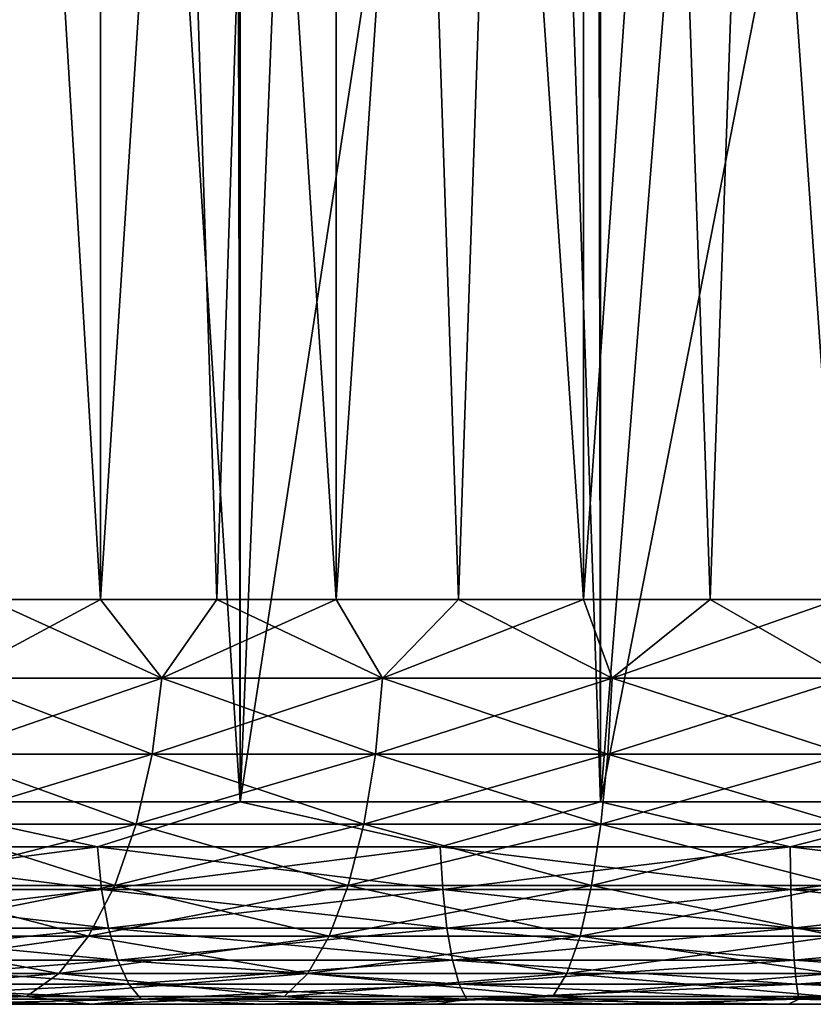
# Model space of a CAD drawing. Extents: x -265 to 265, y 0 to 1027.
# Tile 110 of 256: x 245.32 to 249.24, y 0 to 4.87. Entities that reach past the tile are written whole.
import ezdxf

# ---------------------------------------------------------------- set-up
doc = ezdxf.new("R2010")
doc.units = 0
doc.header["$LTSCALE"] = 65.185185
for name, color, linetype in [('245', 7, 'CONTINUOUS'), ('247', 7, 'CONTINUOUS'), ('248', 7, 'CONTINUOUS'), ('249', 7, 'CONTINUOUS'), ('250', 7, 'CONTINUOUS'), ('272', 7, 'CONTINUOUS'), ('273', 7, 'CONTINUOUS'), ('274', 7, 'CONTINUOUS'), ('275', 7, 'CONTINUOUS')]:
    doc.layers.add(name, color=color, linetype=linetype)

msp = doc.modelspace()

# ---------------------------------------------------------------- linework, layer by layer
at = {"layer": '245', "color": 7, "linetype": 'CONTINUOUS'}
for points in [[(245.6757, 0, 10.4398), (244.8462, 0, 13.0169), (244.35, 0, 9.7861), (245.6757, 0, 10.4398)], [(244.8462, 0, -13.0169), (245.6737, 0, -13.3148), (244.35, 0, -9.7861), (244.8462, 0, -13.0169)], [(244.35, 0, -9.7861), (245.6737, 0, -13.3148), (245.6757, 0, -10.4398), (244.35, 0, -9.7861)], [(245.6737, 0, 13.3148), (244.8462, 0, 13.0169), (245.6757, 0, 10.4398), (245.6737, 0, 13.3148)], [(246.5183, 0, 13.5602), (245.6737, 0, 13.3148), (245.6757, 0, 10.4398), (246.5183, 0, 13.5602)], [(245.6737, 0, -13.3148), (246.5183, 0, -13.5602), (245.6757, 0, -10.4398), (245.6737, 0, -13.3148)], [(247.0753, 0, 10.915), (246.5183, 0, 13.5602), (245.6757, 0, 10.4398), (247.0753, 0, 10.915)], [(245.6757, 0, -10.4398), (246.5183, 0, -13.5602), (247.0753, 0, -10.915), (245.6757, 0, -10.4398)], [(247.3767, 0, 13.752), (246.5183, 0, 13.5602), (247.0753, 0, 10.915), (247.3767, 0, 13.752)], [(246.5183, 0, -13.5602), (247.3767, 0, -13.752), (247.0753, 0, -10.915), (246.5183, 0, -13.5602)], [(248.525, 0, 11.2033), (247.3767, 0, 13.752), (247.0753, 0, 10.915), (248.525, 0, 11.2033)], [(247.3767, 0, -13.752), (248.2453, 0, -13.8896), (247.0753, 0, -10.915), (247.3767, 0, -13.752)], [(247.0753, 0, -10.915), (248.2453, 0, -13.8896), (248.525, 0, -11.2033), (247.0753, 0, -10.915)], [(248.2453, 0, 13.8896), (247.3767, 0, 13.752), (248.525, 0, 11.2033), (248.2453, 0, 13.8896)], [(249.1209, 0, 13.9724), (248.2453, 0, 13.8896), (248.525, 0, 11.2033), (249.1209, 0, 13.9724)], [(248.2453, 0, -13.8896), (249.1209, 0, -13.9724), (248.525, 0, -11.2033), (248.2453, 0, -13.8896)], [(250, 0, 11.3), (249.1209, 0, 13.9724), (248.525, 0, 11.2033), (250, 0, 11.3)], [(249.1209, 0, -13.9724), (250, 0, -14), (248.525, 0, -11.2033), (249.1209, 0, -13.9724)], [(248.525, 0, -11.2033), (250, 0, -14), (250, 0, -11.3), (248.525, 0, -11.2033)], [(250, 0, 14), (249.1209, 0, 13.9724), (250, 0, 11.3), (250, 0, 14)]]:
    msp.add_3dface(points, dxfattribs=at)
at = {"layer": '247', "color": 7, "linetype": 'CONTINUOUS'}
for points in [[(244.6809, 1, 14.0252), (246.4103, 1, 14.5641), (244.6809, 1019, 14.0252), (244.6809, 1, 14.0252)], [(244.6809, 1019, 14.0252), (246.4103, 1, 14.5641), (246.4103, 1019, 14.5641), (244.6809, 1019, 14.0252)], [(246.4103, 1, 14.5641), (248.1919, 1, 14.8906), (246.4103, 1019, 14.5641), (246.4103, 1, 14.5641)], [(246.4103, 1019, 14.5641), (248.1919, 1, 14.8906), (248.1919, 1019, 14.8906), (246.4103, 1019, 14.5641)], [(248.1919, 1, 14.8906), (250, 1, 15), (248.1919, 1019, 14.8906), (248.1919, 1, 14.8906)], [(248.1919, 1019, 14.8906), (250, 1, 15), (250, 1019, 15), (248.1919, 1019, 14.8906)]]:
    msp.add_3dface(points, dxfattribs=at)
at = {"layer": '248', "color": 7, "linetype": 'CONTINUOUS'}
for points in [[(245.7587, 11.2208, -14.3879), (244.6809, 1, -14.0252), (244.7343, 11.7942, -14.0454), (245.7587, 11.2208, -14.3879)], [(246.4103, 1, -14.5641), (244.6809, 1, -14.0252), (245.7587, 11.2208, -14.3879), (246.4103, 1, -14.5641)], [(246.8073, 10.7875, -14.6563), (246.4103, 1, -14.5641), (245.7587, 11.2208, -14.3879), (246.8073, 10.7875, -14.6563)], [(247.8679, 10.486, -14.8477), (246.4103, 1, -14.5641), (246.8073, 10.7875, -14.6563), (247.8679, 10.486, -14.8477)], [(248.1919, 1, -14.8906), (246.4103, 1, -14.5641), (247.8679, 10.486, -14.8477), (248.1919, 1, -14.8906)], [(248.9331, 10.3086, -14.962), (248.1919, 1, -14.8906), (247.8679, 10.486, -14.8477), (248.9331, 10.3086, -14.962)], [(250, 10.25, -15), (248.1919, 1, -14.8906), (248.9331, 10.3086, -14.962), (250, 10.25, -15)], [(250, 1, -15), (248.1919, 1, -14.8906), (250, 10.25, -15), (250, 1, -15)]]:
    msp.add_3dface(points, dxfattribs=at)
at = {"layer": '249', "color": 7, "linetype": 'CONTINUOUS'}
for points in [[(244.6809, 1, 14.0252), (244.0686, 0.7786, 13.7504), (245.7051, 0.7786, 14.3461), (244.6809, 1, 14.0252)], [(246.4103, 1, 14.5641), (244.6809, 1, 14.0252), (245.7051, 0.7786, 14.3461), (246.4103, 1, 14.5641)], [(246.4103, 1, 14.5641), (245.7051, 0.7786, 14.3461), (247.3996, 0.7786, 14.7477), (246.4103, 1, 14.5641)], [(248.1919, 1, 14.8906), (246.4103, 1, 14.5641), (247.3996, 0.7786, 14.7477), (248.1919, 1, 14.8906)], [(248.1919, 1, 14.8906), (247.3996, 0.7786, 14.7477), (249.1293, 0.7786, 14.9498), (248.1919, 1, 14.8906)], [(250, 1, 15), (248.1919, 1, 14.8906), (249.1293, 0.7786, 14.9498), (250, 1, 15)], [(250, 1, 15), (249.1293, 0.7786, 14.9498), (250.8707, 0.7786, 14.9498), (250, 1, 15)], [(244.0979, 0.5669, 13.6827), (245.7262, 0.5669, 14.2753), (244.0686, 0.7786, 13.7504), (244.0979, 0.5669, 13.6827)], [(244.0686, 0.7786, 13.7504), (245.7262, 0.5669, 14.2753), (245.7051, 0.7786, 14.3461), (244.0686, 0.7786, 13.7504)], [(245.7262, 0.5669, 14.2753), (247.4124, 0.5669, 14.675), (245.7051, 0.7786, 14.3461), (245.7262, 0.5669, 14.2753)], [(245.7051, 0.7786, 14.3461), (247.4124, 0.5669, 14.675), (247.3996, 0.7786, 14.7477), (245.7051, 0.7786, 14.3461)], [(247.4124, 0.5669, 14.675), (249.1336, 0.5669, 14.8761), (247.3996, 0.7786, 14.7477), (247.4124, 0.5669, 14.675)], [(247.3996, 0.7786, 14.7477), (249.1336, 0.5669, 14.8761), (249.1293, 0.7786, 14.9498), (247.3996, 0.7786, 14.7477)], [(249.1336, 0.5669, 14.8761), (250.8664, 0.5669, 14.8761), (249.1293, 0.7786, 14.9498), (249.1336, 0.5669, 14.8761)], [(249.1293, 0.7786, 14.9498), (250.8664, 0.5669, 14.8761), (250.8707, 0.7786, 14.9498), (249.1293, 0.7786, 14.9498)], [(244.145, 0.377, 13.5733), (245.7604, 0.377, 14.1612), (244.0979, 0.5669, 13.6827), (244.145, 0.377, 13.5733)], [(244.0979, 0.5669, 13.6827), (245.7604, 0.377, 14.1612), (245.7262, 0.5669, 14.2753), (244.0979, 0.5669, 13.6827)], [(245.7604, 0.377, 14.1612), (247.4331, 0.377, 14.5577), (245.7262, 0.5669, 14.2753), (245.7604, 0.377, 14.1612)], [(245.7262, 0.5669, 14.2753), (247.4331, 0.377, 14.5577), (247.4124, 0.5669, 14.675), (245.7262, 0.5669, 14.2753)], [(247.4331, 0.377, 14.5577), (249.1405, 0.377, 14.7572), (247.4124, 0.5669, 14.675), (247.4331, 0.377, 14.5577)], [(247.4124, 0.5669, 14.675), (249.1405, 0.377, 14.7572), (249.1336, 0.5669, 14.8761), (247.4124, 0.5669, 14.675)], [(249.1405, 0.377, 14.7572), (250.8595, 0.377, 14.7572), (249.1336, 0.5669, 14.8761), (249.1405, 0.377, 14.7572)], [(249.1336, 0.5669, 14.8761), (250.8595, 0.377, 14.7572), (250.8664, 0.5669, 14.8761), (249.1336, 0.5669, 14.8761)], [(244.2078, 0.2184, 13.4278), (245.8058, 0.2184, 14.0095), (244.145, 0.377, 13.5733), (244.2078, 0.2184, 13.4278)], [(244.145, 0.377, 13.5733), (245.8058, 0.2184, 14.0095), (245.7604, 0.377, 14.1612), (244.145, 0.377, 13.5733)], [(245.8058, 0.2184, 14.0095), (247.4606, 0.2184, 14.4017), (245.7604, 0.377, 14.1612), (245.8058, 0.2184, 14.0095)], [(245.7604, 0.377, 14.1612), (247.4606, 0.2184, 14.4017), (247.4331, 0.377, 14.5577), (245.7604, 0.377, 14.1612)], [(247.4606, 0.2184, 14.4017), (249.1497, 0.2184, 14.5991), (247.4331, 0.377, 14.5577), (247.4606, 0.2184, 14.4017)], [(247.4331, 0.377, 14.5577), (249.1497, 0.2184, 14.5991), (249.1405, 0.377, 14.7572), (247.4331, 0.377, 14.5577)], [(249.1497, 0.2184, 14.5991), (250.8503, 0.2184, 14.5991), (249.1405, 0.377, 14.7572), (249.1497, 0.2184, 14.5991)], [(249.1405, 0.377, 14.7572), (250.8503, 0.2184, 14.5991), (250.8595, 0.377, 14.7572), (249.1405, 0.377, 14.7572)], [(244.283, 0.0991, 13.2536), (245.8603, 0.0991, 13.8277), (244.2078, 0.2184, 13.4278), (244.283, 0.0991, 13.2536)], [(244.2078, 0.2184, 13.4278), (245.8603, 0.0991, 13.8277), (245.8058, 0.2184, 14.0095), (244.2078, 0.2184, 13.4278)], [(245.8603, 0.0991, 13.8277), (247.4935, 0.0991, 14.2148), (245.8058, 0.2184, 14.0095), (245.8603, 0.0991, 13.8277)], [(245.8058, 0.2184, 14.0095), (247.4935, 0.0991, 14.2148), (247.4606, 0.2184, 14.4017), (245.8058, 0.2184, 14.0095)], [(247.4935, 0.0991, 14.2148), (249.1607, 0.0991, 14.4097), (247.4606, 0.2184, 14.4017), (247.4935, 0.0991, 14.2148)], [(247.4606, 0.2184, 14.4017), (249.1607, 0.0991, 14.4097), (249.1497, 0.2184, 14.5991), (247.4606, 0.2184, 14.4017)], [(249.1607, 0.0991, 14.4097), (250.8393, 0.0991, 14.4097), (249.1497, 0.2184, 14.5991), (249.1607, 0.0991, 14.4097)], [(249.1497, 0.2184, 14.5991), (250.8393, 0.0991, 14.4097), (250.8503, 0.2184, 14.5991), (249.1497, 0.2184, 14.5991)], [(244.3667, 0.0251, 13.0593), (245.9209, 0.0251, 13.625), (244.283, 0.0991, 13.2536), (244.3667, 0.0251, 13.0593)], [(244.283, 0.0991, 13.2536), (245.9209, 0.0251, 13.625), (245.8603, 0.0991, 13.8277), (244.283, 0.0991, 13.2536)], [(245.9209, 0.0251, 13.625), (247.5303, 0.0251, 14.0064), (245.8603, 0.0991, 13.8277), (245.9209, 0.0251, 13.625)], [(245.8603, 0.0991, 13.8277), (247.5303, 0.0251, 14.0064), (247.4935, 0.0991, 14.2148), (245.8603, 0.0991, 13.8277)], [(247.5303, 0.0251, 14.0064), (249.173, 0.0251, 14.1985), (247.4935, 0.0991, 14.2148), (247.5303, 0.0251, 14.0064)], [(247.4935, 0.0991, 14.2148), (249.173, 0.0251, 14.1985), (249.1607, 0.0991, 14.4097), (247.4935, 0.0991, 14.2148)], [(249.173, 0.0251, 14.1985), (250.827, 0.0251, 14.1985), (249.1607, 0.0991, 14.4097), (249.173, 0.0251, 14.1985)], [(249.1607, 0.0991, 14.4097), (250.827, 0.0251, 14.1985), (250.8393, 0.0991, 14.4097), (249.1607, 0.0991, 14.4097)], [(244.8462, 0, 13.0169), (245.6737, 0, 13.3148), (244.3667, 0.0251, 13.0593), (244.8462, 0, 13.0169)], [(244.3667, 0.0251, 13.0593), (245.6737, 0, 13.3148), (245.9209, 0.0251, 13.625), (244.3667, 0.0251, 13.0593)], [(245.6737, 0, 13.3148), (246.5183, 0, 13.5602), (245.9209, 0.0251, 13.625), (245.6737, 0, 13.3148)], [(246.5183, 0, 13.5602), (247.3767, 0, 13.752), (245.9209, 0.0251, 13.625), (246.5183, 0, 13.5602)], [(245.9209, 0.0251, 13.625), (247.3767, 0, 13.752), (247.5303, 0.0251, 14.0064), (245.9209, 0.0251, 13.625)], [(247.3767, 0, 13.752), (248.2453, 0, 13.8896), (247.5303, 0.0251, 14.0064), (247.3767, 0, 13.752)], [(248.2453, 0, 13.8896), (249.1209, 0, 13.9724), (247.5303, 0.0251, 14.0064), (248.2453, 0, 13.8896)], [(247.5303, 0.0251, 14.0064), (249.1209, 0, 13.9724), (249.173, 0.0251, 14.1985), (247.5303, 0.0251, 14.0064)], [(249.1209, 0, 13.9724), (250, 0, 14), (249.173, 0.0251, 14.1985), (249.1209, 0, 13.9724)], [(249.173, 0.0251, 14.1985), (250, 0, 14), (250.827, 0.0251, 14.1985), (249.173, 0.0251, 14.1985)]]:
    msp.add_3dface(points, dxfattribs=at)
at = {"layer": '250', "color": 7, "linetype": 'CONTINUOUS'}
for points in [[(244.6809, 1, -14.0252), (245.7051, 0.7786, -14.3461), (244.0686, 0.7786, -13.7504), (244.6809, 1, -14.0252)], [(244.6809, 1, -14.0252), (246.4103, 1, -14.5641), (245.7051, 0.7786, -14.3461), (244.6809, 1, -14.0252)], [(246.4103, 1, -14.5641), (247.3996, 0.7786, -14.7477), (245.7051, 0.7786, -14.3461), (246.4103, 1, -14.5641)], [(246.4103, 1, -14.5641), (248.1919, 1, -14.8906), (247.3996, 0.7786, -14.7477), (246.4103, 1, -14.5641)], [(248.1919, 1, -14.8906), (249.1293, 0.7786, -14.9498), (247.3996, 0.7786, -14.7477), (248.1919, 1, -14.8906)], [(248.1919, 1, -14.8906), (250, 1, -15), (249.1293, 0.7786, -14.9498), (248.1919, 1, -14.8906)], [(250, 1, -15), (250.8707, 0.7786, -14.9498), (249.1293, 0.7786, -14.9498), (250, 1, -15)], [(245.7051, 0.7786, -14.3461), (244.0979, 0.5669, -13.6827), (244.0686, 0.7786, -13.7504), (245.7051, 0.7786, -14.3461)], [(245.7262, 0.5669, -14.2753), (244.0979, 0.5669, -13.6827), (245.7051, 0.7786, -14.3461), (245.7262, 0.5669, -14.2753)], [(247.3996, 0.7786, -14.7477), (245.7262, 0.5669, -14.2753), (245.7051, 0.7786, -14.3461), (247.3996, 0.7786, -14.7477)], [(247.4124, 0.5669, -14.675), (245.7262, 0.5669, -14.2753), (247.3996, 0.7786, -14.7477), (247.4124, 0.5669, -14.675)], [(249.1293, 0.7786, -14.9498), (247.4124, 0.5669, -14.675), (247.3996, 0.7786, -14.7477), (249.1293, 0.7786, -14.9498)], [(249.1336, 0.5669, -14.8761), (247.4124, 0.5669, -14.675), (249.1293, 0.7786, -14.9498), (249.1336, 0.5669, -14.8761)], [(250.8707, 0.7786, -14.9498), (249.1336, 0.5669, -14.8761), (249.1293, 0.7786, -14.9498), (250.8707, 0.7786, -14.9498)], [(250.8664, 0.5669, -14.8761), (249.1336, 0.5669, -14.8761), (250.8707, 0.7786, -14.9498), (250.8664, 0.5669, -14.8761)], [(245.7262, 0.5669, -14.2753), (244.145, 0.377, -13.5733), (244.0979, 0.5669, -13.6827), (245.7262, 0.5669, -14.2753)], [(245.7604, 0.377, -14.1612), (244.145, 0.377, -13.5733), (245.7262, 0.5669, -14.2753), (245.7604, 0.377, -14.1612)], [(247.4124, 0.5669, -14.675), (245.7604, 0.377, -14.1612), (245.7262, 0.5669, -14.2753), (247.4124, 0.5669, -14.675)], [(247.4331, 0.377, -14.5577), (245.7604, 0.377, -14.1612), (247.4124, 0.5669, -14.675), (247.4331, 0.377, -14.5577)], [(249.1336, 0.5669, -14.8761), (247.4331, 0.377, -14.5577), (247.4124, 0.5669, -14.675), (249.1336, 0.5669, -14.8761)], [(249.1405, 0.377, -14.7572), (247.4331, 0.377, -14.5577), (249.1336, 0.5669, -14.8761), (249.1405, 0.377, -14.7572)], [(250.8664, 0.5669, -14.8761), (249.1405, 0.377, -14.7572), (249.1336, 0.5669, -14.8761), (250.8664, 0.5669, -14.8761)], [(250.8595, 0.377, -14.7572), (249.1405, 0.377, -14.7572), (250.8664, 0.5669, -14.8761), (250.8595, 0.377, -14.7572)], [(245.7604, 0.377, -14.1612), (244.2078, 0.2184, -13.4278), (244.145, 0.377, -13.5733), (245.7604, 0.377, -14.1612)], [(245.8058, 0.2184, -14.0095), (244.2078, 0.2184, -13.4278), (245.7604, 0.377, -14.1612), (245.8058, 0.2184, -14.0095)], [(247.4331, 0.377, -14.5577), (245.8058, 0.2184, -14.0095), (245.7604, 0.377, -14.1612), (247.4331, 0.377, -14.5577)], [(247.4606, 0.2184, -14.4017), (245.8058, 0.2184, -14.0095), (247.4331, 0.377, -14.5577), (247.4606, 0.2184, -14.4017)], [(249.1405, 0.377, -14.7572), (247.4606, 0.2184, -14.4017), (247.4331, 0.377, -14.5577), (249.1405, 0.377, -14.7572)], [(249.1497, 0.2184, -14.5991), (247.4606, 0.2184, -14.4017), (249.1405, 0.377, -14.7572), (249.1497, 0.2184, -14.5991)], [(250.8595, 0.377, -14.7572), (249.1497, 0.2184, -14.5991), (249.1405, 0.377, -14.7572), (250.8595, 0.377, -14.7572)], [(250.8503, 0.2184, -14.5991), (249.1497, 0.2184, -14.5991), (250.8595, 0.377, -14.7572), (250.8503, 0.2184, -14.5991)], [(245.8058, 0.2184, -14.0095), (244.283, 0.0991, -13.2536), (244.2078, 0.2184, -13.4278), (245.8058, 0.2184, -14.0095)], [(245.8603, 0.0991, -13.8277), (244.283, 0.0991, -13.2536), (245.8058, 0.2184, -14.0095), (245.8603, 0.0991, -13.8277)], [(247.4606, 0.2184, -14.4017), (245.8603, 0.0991, -13.8277), (245.8058, 0.2184, -14.0095), (247.4606, 0.2184, -14.4017)], [(247.4935, 0.0991, -14.2148), (245.8603, 0.0991, -13.8277), (247.4606, 0.2184, -14.4017), (247.4935, 0.0991, -14.2148)], [(249.1497, 0.2184, -14.5991), (247.4935, 0.0991, -14.2148), (247.4606, 0.2184, -14.4017), (249.1497, 0.2184, -14.5991)], [(249.1607, 0.0991, -14.4097), (247.4935, 0.0991, -14.2148), (249.1497, 0.2184, -14.5991), (249.1607, 0.0991, -14.4097)], [(250.8503, 0.2184, -14.5991), (249.1607, 0.0991, -14.4097), (249.1497, 0.2184, -14.5991), (250.8503, 0.2184, -14.5991)], [(250.8393, 0.0991, -14.4097), (249.1607, 0.0991, -14.4097), (250.8503, 0.2184, -14.5991), (250.8393, 0.0991, -14.4097)], [(245.8603, 0.0991, -13.8277), (244.3667, 0.0251, -13.0593), (244.283, 0.0991, -13.2536), (245.8603, 0.0991, -13.8277)], [(245.9209, 0.0251, -13.625), (244.3667, 0.0251, -13.0593), (245.8603, 0.0991, -13.8277), (245.9209, 0.0251, -13.625)], [(247.4935, 0.0991, -14.2148), (245.9209, 0.0251, -13.625), (245.8603, 0.0991, -13.8277), (247.4935, 0.0991, -14.2148)], [(247.5303, 0.0251, -14.0064), (245.9209, 0.0251, -13.625), (247.4935, 0.0991, -14.2148), (247.5303, 0.0251, -14.0064)], [(249.1607, 0.0991, -14.4097), (247.5303, 0.0251, -14.0064), (247.4935, 0.0991, -14.2148), (249.1607, 0.0991, -14.4097)], [(249.173, 0.0251, -14.1985), (247.5303, 0.0251, -14.0064), (249.1607, 0.0991, -14.4097), (249.173, 0.0251, -14.1985)], [(250.8393, 0.0991, -14.4097), (249.173, 0.0251, -14.1985), (249.1607, 0.0991, -14.4097), (250.8393, 0.0991, -14.4097)], [(250.827, 0.0251, -14.1985), (249.173, 0.0251, -14.1985), (250.8393, 0.0991, -14.4097), (250.827, 0.0251, -14.1985)], [(245.9209, 0.0251, -13.625), (244.8462, 0, -13.0169), (244.3667, 0.0251, -13.0593), (245.9209, 0.0251, -13.625)], [(245.6737, 0, -13.3148), (244.8462, 0, -13.0169), (245.9209, 0.0251, -13.625), (245.6737, 0, -13.3148)], [(246.5183, 0, -13.5602), (245.6737, 0, -13.3148), (245.9209, 0.0251, -13.625), (246.5183, 0, -13.5602)], [(247.5303, 0.0251, -14.0064), (246.5183, 0, -13.5602), (245.9209, 0.0251, -13.625), (247.5303, 0.0251, -14.0064)], [(247.3767, 0, -13.752), (246.5183, 0, -13.5602), (247.5303, 0.0251, -14.0064), (247.3767, 0, -13.752)], [(248.2453, 0, -13.8896), (247.3767, 0, -13.752), (247.5303, 0.0251, -14.0064), (248.2453, 0, -13.8896)], [(249.173, 0.0251, -14.1985), (248.2453, 0, -13.8896), (247.5303, 0.0251, -14.0064), (249.173, 0.0251, -14.1985)], [(249.1209, 0, -13.9724), (248.2453, 0, -13.8896), (249.173, 0.0251, -14.1985), (249.1209, 0, -13.9724)], [(250, 0, -14), (249.1209, 0, -13.9724), (249.173, 0.0251, -14.1985), (250, 0, -14)], [(250.827, 0.0251, -14.1985), (250, 0, -14), (249.173, 0.0251, -14.1985), (250.827, 0.0251, -14.1985)]]:
    msp.add_3dface(points, dxfattribs=at)
at = {"layer": '272', "color": 7, "linetype": 'CONTINUOUS'}
for points in [[(244.6369, 20, 7.5978), (245.7214, 20, 8.2573), (244.6369, 2, 7.5978), (244.6369, 20, 7.5978)], [(244.6369, 2, 7.5978), (245.7214, 20, 8.2573), (245.1679, 2, 7.9461), (244.6369, 2, 7.5978)], [(245.1679, 2, 7.9461), (245.7214, 20, 8.2573), (245.7214, 2, 8.2573), (245.1679, 2, 7.9461)], [(245.7214, 20, 8.2573), (246.8856, 20, 8.763), (245.7214, 2, 8.2573), (245.7214, 20, 8.2573)], [(245.7214, 2, 8.2573), (246.8856, 20, 8.763), (246.2949, 2, 8.5301), (245.7214, 2, 8.2573)], [(246.2949, 2, 8.5301), (246.8856, 20, 8.763), (246.8856, 2, 8.763), (246.2949, 2, 8.5301)], [(246.8856, 20, 8.763), (248.1079, 20, 9.1055), (246.8856, 2, 8.763), (246.8856, 20, 8.763)], [(246.8856, 2, 8.763), (248.1079, 20, 9.1055), (247.4909, 2, 8.9551), (246.8856, 2, 8.763)], [(247.4909, 2, 8.9551), (248.1079, 20, 9.1055), (248.1079, 2, 9.1055), (247.4909, 2, 8.9551)], [(248.1079, 20, 9.1055), (249.3653, 20, 9.2783), (248.1079, 2, 9.1055), (248.1079, 20, 9.1055)], [(248.1079, 2, 9.1055), (249.3653, 20, 9.2783), (248.7337, 2, 9.2134), (248.1079, 2, 9.1055)], [(248.7337, 2, 9.2134), (249.3653, 20, 9.2783), (249.3653, 2, 9.2783), (248.7337, 2, 9.2134)]]:
    msp.add_3dface(points, dxfattribs=at)
at = {"layer": '273', "color": 7, "linetype": 'CONTINUOUS'}
for points in [[(245.7214, 20, -8.2573), (244.6369, 20, -7.5978), (245.7214, 2, -8.2573), (245.7214, 20, -8.2573)], [(245.7214, 2, -8.2573), (244.6369, 20, -7.5978), (245.1679, 2, -7.9461), (245.7214, 2, -8.2573)], [(246.8856, 20, -8.763), (245.7214, 20, -8.2573), (246.8856, 2, -8.763), (246.8856, 20, -8.763)], [(246.8856, 2, -8.763), (245.7214, 20, -8.2573), (246.2949, 2, -8.5301), (246.8856, 2, -8.763)], [(246.2949, 2, -8.5301), (245.7214, 20, -8.2573), (245.7214, 2, -8.2573), (246.2949, 2, -8.5301)], [(248.1079, 20, -9.1055), (246.8856, 20, -8.763), (248.1079, 2, -9.1055), (248.1079, 20, -9.1055)], [(248.1079, 2, -9.1055), (246.8856, 20, -8.763), (247.4909, 2, -8.9551), (248.1079, 2, -9.1055)], [(247.4909, 2, -8.9551), (246.8856, 20, -8.763), (246.8856, 2, -8.763), (247.4909, 2, -8.9551)], [(249.3653, 20, -9.2783), (248.1079, 20, -9.1055), (249.3653, 2, -9.2783), (249.3653, 20, -9.2783)], [(249.3653, 2, -9.2783), (248.1079, 20, -9.1055), (248.7337, 2, -9.2134), (249.3653, 2, -9.2783)], [(248.7337, 2, -9.2134), (248.1079, 20, -9.1055), (248.1079, 2, -9.1055), (248.7337, 2, -9.2134)]]:
    msp.add_3dface(points, dxfattribs=at)
at = {"layer": '274', "color": 7, "linetype": 'CONTINUOUS'}
for points in [[(245.1679, 2, -7.9461), (244.9965, 1.6121, -7.8843), (246.0241, 1.6121, -8.4492), (245.1679, 2, -7.9461)], [(245.7214, 2, -8.2573), (245.1679, 2, -7.9461), (246.0241, 1.6121, -8.4492), (245.7214, 2, -8.2573)], [(246.2949, 2, -8.5301), (245.7214, 2, -8.2573), (246.0241, 1.6121, -8.4492), (246.2949, 2, -8.5301)], [(246.2949, 2, -8.5301), (246.0241, 1.6121, -8.4492), (247.1144, 1.6121, -8.8809), (246.2949, 2, -8.5301)], [(246.8856, 2, -8.763), (246.2949, 2, -8.5301), (247.1144, 1.6121, -8.8809), (246.8856, 2, -8.763)], [(247.4909, 2, -8.9551), (246.8856, 2, -8.763), (247.1144, 1.6121, -8.8809), (247.4909, 2, -8.9551)], [(247.4909, 2, -8.9551), (247.1144, 1.6121, -8.8809), (248.2502, 1.6121, -9.1726), (247.4909, 2, -8.9551)], [(248.1079, 2, -9.1055), (247.4909, 2, -8.9551), (248.2502, 1.6121, -9.1726), (248.1079, 2, -9.1055)], [(248.7337, 2, -9.2134), (248.1079, 2, -9.1055), (248.2502, 1.6121, -9.1726), (248.7337, 2, -9.2134)], [(248.7337, 2, -9.2134), (248.2502, 1.6121, -9.1726), (249.4137, 1.6121, -9.3195), (248.7337, 2, -9.2134)], [(249.3653, 2, -9.2783), (248.7337, 2, -9.2134), (249.4137, 1.6121, -9.3195), (249.3653, 2, -9.2783)], [(244.9356, 1.2364, -7.9802), (245.9758, 1.2364, -8.552), (244.9965, 1.6121, -7.8843), (244.9356, 1.2364, -7.9802)], [(244.9965, 1.6121, -7.8843), (245.9758, 1.2364, -8.552), (246.0241, 1.6121, -8.4492), (244.9965, 1.6121, -7.8843)], [(245.9758, 1.2364, -8.552), (247.0793, 1.2364, -8.9889), (246.0241, 1.6121, -8.4492), (245.9758, 1.2364, -8.552)], [(246.0241, 1.6121, -8.4492), (247.0793, 1.2364, -8.9889), (247.1144, 1.6121, -8.8809), (246.0241, 1.6121, -8.4492)], [(247.0793, 1.2364, -8.9889), (248.229, 1.2364, -9.2841), (247.1144, 1.6121, -8.8809), (247.0793, 1.2364, -8.9889)], [(247.1144, 1.6121, -8.8809), (248.229, 1.2364, -9.2841), (248.2502, 1.6121, -9.1726), (247.1144, 1.6121, -8.8809)], [(248.229, 1.2364, -9.2841), (249.4065, 1.2364, -9.4328), (248.2502, 1.6121, -9.1726), (248.229, 1.2364, -9.2841)], [(248.2502, 1.6121, -9.1726), (249.4065, 1.2364, -9.4328), (249.4137, 1.6121, -9.3195), (248.2502, 1.6121, -9.1726)], [(244.8367, 0.8902, -8.1361), (245.8971, 0.8902, -8.7191), (244.9356, 1.2364, -7.9802), (244.8367, 0.8902, -8.1361)], [(244.9356, 1.2364, -7.9802), (245.8971, 0.8902, -8.7191), (245.9758, 1.2364, -8.552), (244.9356, 1.2364, -7.9802)], [(245.8971, 0.8902, -8.7191), (247.0223, 0.8902, -9.1646), (245.9758, 1.2364, -8.552), (245.8971, 0.8902, -8.7191)], [(245.9758, 1.2364, -8.552), (247.0223, 0.8902, -9.1646), (247.0793, 1.2364, -8.9889), (245.9758, 1.2364, -8.552)], [(247.0223, 0.8902, -9.1646), (248.1944, 0.8902, -9.4655), (247.0793, 1.2364, -8.9889), (247.0223, 0.8902, -9.1646)], [(247.0793, 1.2364, -8.9889), (248.1944, 0.8902, -9.4655), (248.229, 1.2364, -9.2841), (247.0793, 1.2364, -8.9889)], [(248.1944, 0.8902, -9.4655), (249.3949, 0.8902, -9.6172), (248.229, 1.2364, -9.2841), (248.1944, 0.8902, -9.4655)], [(248.229, 1.2364, -9.2841), (249.3949, 0.8902, -9.6172), (249.4065, 1.2364, -9.4328), (248.229, 1.2364, -9.2841)], [(244.7034, 0.5866, -8.3461), (245.7912, 0.5866, -8.9442), (244.8367, 0.8902, -8.1361), (244.7034, 0.5866, -8.3461)], [(244.8367, 0.8902, -8.1361), (245.7912, 0.5866, -8.9442), (245.8971, 0.8902, -8.7191), (244.8367, 0.8902, -8.1361)], [(245.7912, 0.5866, -8.9442), (246.9454, 0.5866, -9.4011), (245.8971, 0.8902, -8.7191), (245.7912, 0.5866, -8.9442)], [(245.8971, 0.8902, -8.7191), (246.9454, 0.5866, -9.4011), (247.0223, 0.8902, -9.1646), (245.8971, 0.8902, -8.7191)], [(246.9454, 0.5866, -9.4011), (248.1477, 0.5866, -9.7099), (247.0223, 0.8902, -9.1646), (246.9454, 0.5866, -9.4011)], [(247.0223, 0.8902, -9.1646), (248.1477, 0.5866, -9.7099), (248.1944, 0.8902, -9.4655), (247.0223, 0.8902, -9.1646)], [(248.1477, 0.5866, -9.7099), (249.3793, 0.5866, -9.8654), (248.1944, 0.8902, -9.4655), (248.1477, 0.5866, -9.7099)], [(248.1944, 0.8902, -9.4655), (249.3793, 0.5866, -9.8654), (249.3949, 0.8902, -9.6172), (248.1944, 0.8902, -9.4655)], [(244.5409, 0.3375, -8.6022), (245.6621, 0.3375, -9.2186), (244.7034, 0.5866, -8.3461), (244.5409, 0.3375, -8.6022)], [(244.7034, 0.5866, -8.3461), (245.6621, 0.3375, -9.2186), (245.7912, 0.5866, -8.9442), (244.7034, 0.5866, -8.3461)], [(245.6621, 0.3375, -9.2186), (246.8517, 0.3375, -9.6896), (245.7912, 0.5866, -8.9442), (245.6621, 0.3375, -9.2186)], [(245.7912, 0.5866, -8.9442), (246.8517, 0.3375, -9.6896), (246.9454, 0.5866, -9.4011), (245.7912, 0.5866, -8.9442)], [(246.8517, 0.3375, -9.6896), (248.0909, 0.3375, -10.0077), (246.9454, 0.5866, -9.4011), (246.8517, 0.3375, -9.6896)], [(246.9454, 0.5866, -9.4011), (248.0909, 0.3375, -10.0077), (248.1477, 0.5866, -9.7099), (246.9454, 0.5866, -9.4011)], [(248.0909, 0.3375, -10.0077), (249.3603, 0.3375, -10.1681), (248.1477, 0.5866, -9.7099), (248.0909, 0.3375, -10.0077)], [(248.1477, 0.5866, -9.7099), (249.3603, 0.3375, -10.1681), (249.3793, 0.5866, -9.8654), (248.1477, 0.5866, -9.7099)], [(244.3555, 0.1524, -8.8944), (245.5147, 0.1524, -9.5317), (244.5409, 0.3375, -8.6022), (244.3555, 0.1524, -8.8944)], [(244.5409, 0.3375, -8.6022), (245.5147, 0.1524, -9.5317), (245.6621, 0.3375, -9.2186), (244.5409, 0.3375, -8.6022)], [(245.5147, 0.1524, -9.5317), (246.7447, 0.1524, -10.0187), (245.6621, 0.3375, -9.2186), (245.5147, 0.1524, -9.5317)], [(245.6621, 0.3375, -9.2186), (246.7447, 0.1524, -10.0187), (246.8517, 0.3375, -9.6896), (245.6621, 0.3375, -9.2186)], [(246.7447, 0.1524, -10.0187), (248.0261, 0.1524, -10.3477), (246.8517, 0.3375, -9.6896), (246.7447, 0.1524, -10.0187)], [(246.8517, 0.3375, -9.6896), (248.0261, 0.1524, -10.3477), (248.0909, 0.3375, -10.0077), (246.8517, 0.3375, -9.6896)], [(248.0261, 0.1524, -10.3477), (249.3385, 0.1524, -10.5135), (248.0909, 0.3375, -10.0077), (248.0261, 0.1524, -10.3477)], [(248.0909, 0.3375, -10.0077), (249.3385, 0.1524, -10.5135), (249.3603, 0.3375, -10.1681), (248.0909, 0.3375, -10.0077)], [(244.1542, 0.0384, -9.2115), (245.3548, 0.0384, -9.8715), (244.3555, 0.1524, -8.8944), (244.1542, 0.0384, -9.2115)], [(244.3555, 0.1524, -8.8944), (245.3548, 0.0384, -9.8715), (245.5147, 0.1524, -9.5317), (244.3555, 0.1524, -8.8944)], [(245.3548, 0.0384, -9.8715), (246.6287, 0.0384, -10.3759), (245.5147, 0.1524, -9.5317), (245.3548, 0.0384, -9.8715)], [(245.5147, 0.1524, -9.5317), (246.6287, 0.0384, -10.3759), (246.7447, 0.1524, -10.0187), (245.5147, 0.1524, -9.5317)], [(246.6287, 0.0384, -10.3759), (247.9557, 0.0384, -10.7166), (246.7447, 0.1524, -10.0187), (246.6287, 0.0384, -10.3759)], [(246.7447, 0.1524, -10.0187), (247.9557, 0.0384, -10.7166), (248.0261, 0.1524, -10.3477), (246.7447, 0.1524, -10.0187)], [(247.9557, 0.0384, -10.7166), (249.315, 0.0384, -10.8883), (248.0261, 0.1524, -10.3477), (247.9557, 0.0384, -10.7166)], [(248.0261, 0.1524, -10.3477), (249.315, 0.0384, -10.8883), (249.3385, 0.1524, -10.5135), (248.0261, 0.1524, -10.3477)], [(244.1542, 0.0384, -9.2115), (244.35, 0, -9.7861), (245.3548, 0.0384, -9.8715), (244.1542, 0.0384, -9.2115)], [(244.35, 0, -9.7861), (245.6757, 0, -10.4398), (245.3548, 0.0384, -9.8715), (244.35, 0, -9.7861)], [(245.3548, 0.0384, -9.8715), (245.6757, 0, -10.4398), (246.6287, 0.0384, -10.3759), (245.3548, 0.0384, -9.8715)], [(245.6757, 0, -10.4398), (247.0753, 0, -10.915), (246.6287, 0.0384, -10.3759), (245.6757, 0, -10.4398)], [(246.6287, 0.0384, -10.3759), (247.0753, 0, -10.915), (247.9557, 0.0384, -10.7166), (246.6287, 0.0384, -10.3759)], [(247.0753, 0, -10.915), (248.525, 0, -11.2033), (247.9557, 0.0384, -10.7166), (247.0753, 0, -10.915)], [(247.9557, 0.0384, -10.7166), (248.525, 0, -11.2033), (249.315, 0.0384, -10.8883), (247.9557, 0.0384, -10.7166)], [(248.525, 0, -11.2033), (250, 0, -11.3), (249.315, 0.0384, -10.8883), (248.525, 0, -11.2033)]]:
    msp.add_3dface(points, dxfattribs=at)
at = {"layer": '275', "color": 7, "linetype": 'CONTINUOUS'}
for points in [[(245.1679, 2, 7.9461), (245.7214, 2, 8.2573), (244.9965, 1.6121, 7.8843), (245.1679, 2, 7.9461)], [(245.7214, 2, 8.2573), (246.0241, 1.6121, 8.4492), (244.9965, 1.6121, 7.8843), (245.7214, 2, 8.2573)], [(245.7214, 2, 8.2573), (246.2949, 2, 8.5301), (246.0241, 1.6121, 8.4492), (245.7214, 2, 8.2573)], [(246.2949, 2, 8.5301), (246.8856, 2, 8.763), (246.0241, 1.6121, 8.4492), (246.2949, 2, 8.5301)], [(246.8856, 2, 8.763), (247.1144, 1.6121, 8.8809), (246.0241, 1.6121, 8.4492), (246.8856, 2, 8.763)], [(246.8856, 2, 8.763), (247.4909, 2, 8.9551), (247.1144, 1.6121, 8.8809), (246.8856, 2, 8.763)], [(247.4909, 2, 8.9551), (248.1079, 2, 9.1055), (247.1144, 1.6121, 8.8809), (247.4909, 2, 8.9551)], [(248.1079, 2, 9.1055), (248.2502, 1.6121, 9.1726), (247.1144, 1.6121, 8.8809), (248.1079, 2, 9.1055)], [(248.1079, 2, 9.1055), (248.7337, 2, 9.2134), (248.2502, 1.6121, 9.1726), (248.1079, 2, 9.1055)], [(248.7337, 2, 9.2134), (249.3653, 2, 9.2783), (248.2502, 1.6121, 9.1726), (248.7337, 2, 9.2134)], [(249.3653, 2, 9.2783), (249.4137, 1.6121, 9.3195), (248.2502, 1.6121, 9.1726), (249.3653, 2, 9.2783)], [(245.9758, 1.2364, 8.552), (244.9356, 1.2364, 7.9802), (246.0241, 1.6121, 8.4492), (245.9758, 1.2364, 8.552)], [(246.0241, 1.6121, 8.4492), (244.9356, 1.2364, 7.9802), (244.9965, 1.6121, 7.8843), (246.0241, 1.6121, 8.4492)], [(247.0793, 1.2364, 8.9889), (245.9758, 1.2364, 8.552), (247.1144, 1.6121, 8.8809), (247.0793, 1.2364, 8.9889)], [(247.1144, 1.6121, 8.8809), (245.9758, 1.2364, 8.552), (246.0241, 1.6121, 8.4492), (247.1144, 1.6121, 8.8809)], [(248.229, 1.2364, 9.2841), (247.0793, 1.2364, 8.9889), (248.2502, 1.6121, 9.1726), (248.229, 1.2364, 9.2841)], [(248.2502, 1.6121, 9.1726), (247.0793, 1.2364, 8.9889), (247.1144, 1.6121, 8.8809), (248.2502, 1.6121, 9.1726)], [(249.4065, 1.2364, 9.4328), (248.229, 1.2364, 9.2841), (249.4137, 1.6121, 9.3195), (249.4065, 1.2364, 9.4328)], [(249.4137, 1.6121, 9.3195), (248.229, 1.2364, 9.2841), (248.2502, 1.6121, 9.1726), (249.4137, 1.6121, 9.3195)], [(245.8971, 0.8902, 8.7191), (244.8367, 0.8902, 8.1361), (245.9758, 1.2364, 8.552), (245.8971, 0.8902, 8.7191)], [(245.9758, 1.2364, 8.552), (244.8367, 0.8902, 8.1361), (244.9356, 1.2364, 7.9802), (245.9758, 1.2364, 8.552)], [(247.0223, 0.8902, 9.1646), (245.8971, 0.8902, 8.7191), (247.0793, 1.2364, 8.9889), (247.0223, 0.8902, 9.1646)], [(247.0793, 1.2364, 8.9889), (245.8971, 0.8902, 8.7191), (245.9758, 1.2364, 8.552), (247.0793, 1.2364, 8.9889)], [(248.1944, 0.8902, 9.4655), (247.0223, 0.8902, 9.1646), (248.229, 1.2364, 9.2841), (248.1944, 0.8902, 9.4655)], [(248.229, 1.2364, 9.2841), (247.0223, 0.8902, 9.1646), (247.0793, 1.2364, 8.9889), (248.229, 1.2364, 9.2841)], [(249.3949, 0.8902, 9.6172), (248.1944, 0.8902, 9.4655), (249.4065, 1.2364, 9.4328), (249.3949, 0.8902, 9.6172)], [(249.4065, 1.2364, 9.4328), (248.1944, 0.8902, 9.4655), (248.229, 1.2364, 9.2841), (249.4065, 1.2364, 9.4328)], [(245.7912, 0.5866, 8.9442), (244.7034, 0.5866, 8.3461), (245.8971, 0.8902, 8.7191), (245.7912, 0.5866, 8.9442)], [(245.8971, 0.8902, 8.7191), (244.7034, 0.5866, 8.3461), (244.8367, 0.8902, 8.1361), (245.8971, 0.8902, 8.7191)], [(246.9454, 0.5866, 9.4011), (245.7912, 0.5866, 8.9442), (247.0223, 0.8902, 9.1646), (246.9454, 0.5866, 9.4011)], [(247.0223, 0.8902, 9.1646), (245.7912, 0.5866, 8.9442), (245.8971, 0.8902, 8.7191), (247.0223, 0.8902, 9.1646)], [(248.1477, 0.5866, 9.7099), (246.9454, 0.5866, 9.4011), (248.1944, 0.8902, 9.4655), (248.1477, 0.5866, 9.7099)], [(248.1944, 0.8902, 9.4655), (246.9454, 0.5866, 9.4011), (247.0223, 0.8902, 9.1646), (248.1944, 0.8902, 9.4655)], [(249.3793, 0.5866, 9.8654), (248.1477, 0.5866, 9.7099), (249.3949, 0.8902, 9.6172), (249.3793, 0.5866, 9.8654)], [(249.3949, 0.8902, 9.6172), (248.1477, 0.5866, 9.7099), (248.1944, 0.8902, 9.4655), (249.3949, 0.8902, 9.6172)], [(245.6621, 0.3375, 9.2186), (244.5409, 0.3375, 8.6022), (245.7912, 0.5866, 8.9442), (245.6621, 0.3375, 9.2186)], [(245.7912, 0.5866, 8.9442), (244.5409, 0.3375, 8.6022), (244.7034, 0.5866, 8.3461), (245.7912, 0.5866, 8.9442)], [(246.8517, 0.3375, 9.6896), (245.6621, 0.3375, 9.2186), (246.9454, 0.5866, 9.4011), (246.8517, 0.3375, 9.6896)], [(246.9454, 0.5866, 9.4011), (245.6621, 0.3375, 9.2186), (245.7912, 0.5866, 8.9442), (246.9454, 0.5866, 9.4011)], [(248.0909, 0.3375, 10.0077), (246.8517, 0.3375, 9.6896), (248.1477, 0.5866, 9.7099), (248.0909, 0.3375, 10.0077)], [(248.1477, 0.5866, 9.7099), (246.8517, 0.3375, 9.6896), (246.9454, 0.5866, 9.4011), (248.1477, 0.5866, 9.7099)], [(249.3603, 0.3375, 10.1681), (248.0909, 0.3375, 10.0077), (249.3793, 0.5866, 9.8654), (249.3603, 0.3375, 10.1681)], [(249.3793, 0.5866, 9.8654), (248.0909, 0.3375, 10.0077), (248.1477, 0.5866, 9.7099), (249.3793, 0.5866, 9.8654)], [(245.5147, 0.1524, 9.5317), (244.3555, 0.1524, 8.8944), (245.6621, 0.3375, 9.2186), (245.5147, 0.1524, 9.5317)], [(245.6621, 0.3375, 9.2186), (244.3555, 0.1524, 8.8944), (244.5409, 0.3375, 8.6022), (245.6621, 0.3375, 9.2186)], [(246.7447, 0.1524, 10.0187), (245.5147, 0.1524, 9.5317), (246.8517, 0.3375, 9.6896), (246.7447, 0.1524, 10.0187)], [(246.8517, 0.3375, 9.6896), (245.5147, 0.1524, 9.5317), (245.6621, 0.3375, 9.2186), (246.8517, 0.3375, 9.6896)], [(248.0261, 0.1524, 10.3477), (246.7447, 0.1524, 10.0187), (248.0909, 0.3375, 10.0077), (248.0261, 0.1524, 10.3477)], [(248.0909, 0.3375, 10.0077), (246.7447, 0.1524, 10.0187), (246.8517, 0.3375, 9.6896), (248.0909, 0.3375, 10.0077)], [(249.3385, 0.1524, 10.5135), (248.0261, 0.1524, 10.3477), (249.3603, 0.3375, 10.1681), (249.3385, 0.1524, 10.5135)], [(249.3603, 0.3375, 10.1681), (248.0261, 0.1524, 10.3477), (248.0909, 0.3375, 10.0077), (249.3603, 0.3375, 10.1681)], [(245.3548, 0.0384, 9.8715), (244.1542, 0.0384, 9.2115), (245.5147, 0.1524, 9.5317), (245.3548, 0.0384, 9.8715)], [(245.5147, 0.1524, 9.5317), (244.1542, 0.0384, 9.2115), (244.3555, 0.1524, 8.8944), (245.5147, 0.1524, 9.5317)], [(246.6287, 0.0384, 10.3759), (245.3548, 0.0384, 9.8715), (246.7447, 0.1524, 10.0187), (246.6287, 0.0384, 10.3759)], [(246.7447, 0.1524, 10.0187), (245.3548, 0.0384, 9.8715), (245.5147, 0.1524, 9.5317), (246.7447, 0.1524, 10.0187)], [(247.9557, 0.0384, 10.7166), (246.6287, 0.0384, 10.3759), (248.0261, 0.1524, 10.3477), (247.9557, 0.0384, 10.7166)], [(248.0261, 0.1524, 10.3477), (246.6287, 0.0384, 10.3759), (246.7447, 0.1524, 10.0187), (248.0261, 0.1524, 10.3477)], [(249.315, 0.0384, 10.8883), (247.9557, 0.0384, 10.7166), (249.3385, 0.1524, 10.5135), (249.315, 0.0384, 10.8883)], [(249.3385, 0.1524, 10.5135), (247.9557, 0.0384, 10.7166), (248.0261, 0.1524, 10.3477), (249.3385, 0.1524, 10.5135)], [(245.3548, 0.0384, 9.8715), (244.35, 0, 9.7861), (244.1542, 0.0384, 9.2115), (245.3548, 0.0384, 9.8715)], [(245.6757, 0, 10.4398), (244.35, 0, 9.7861), (245.3548, 0.0384, 9.8715), (245.6757, 0, 10.4398)], [(246.6287, 0.0384, 10.3759), (245.6757, 0, 10.4398), (245.3548, 0.0384, 9.8715), (246.6287, 0.0384, 10.3759)], [(247.0753, 0, 10.915), (245.6757, 0, 10.4398), (246.6287, 0.0384, 10.3759), (247.0753, 0, 10.915)], [(247.9557, 0.0384, 10.7166), (247.0753, 0, 10.915), (246.6287, 0.0384, 10.3759), (247.9557, 0.0384, 10.7166)], [(248.525, 0, 11.2033), (247.0753, 0, 10.915), (247.9557, 0.0384, 10.7166), (248.525, 0, 11.2033)], [(249.315, 0.0384, 10.8883), (248.525, 0, 11.2033), (247.9557, 0.0384, 10.7166), (249.315, 0.0384, 10.8883)], [(250, 0, 11.3), (248.525, 0, 11.2033), (249.315, 0.0384, 10.8883), (250, 0, 11.3)]]:
    msp.add_3dface(points, dxfattribs=at)

doc.saveas('drawing.dxf')
